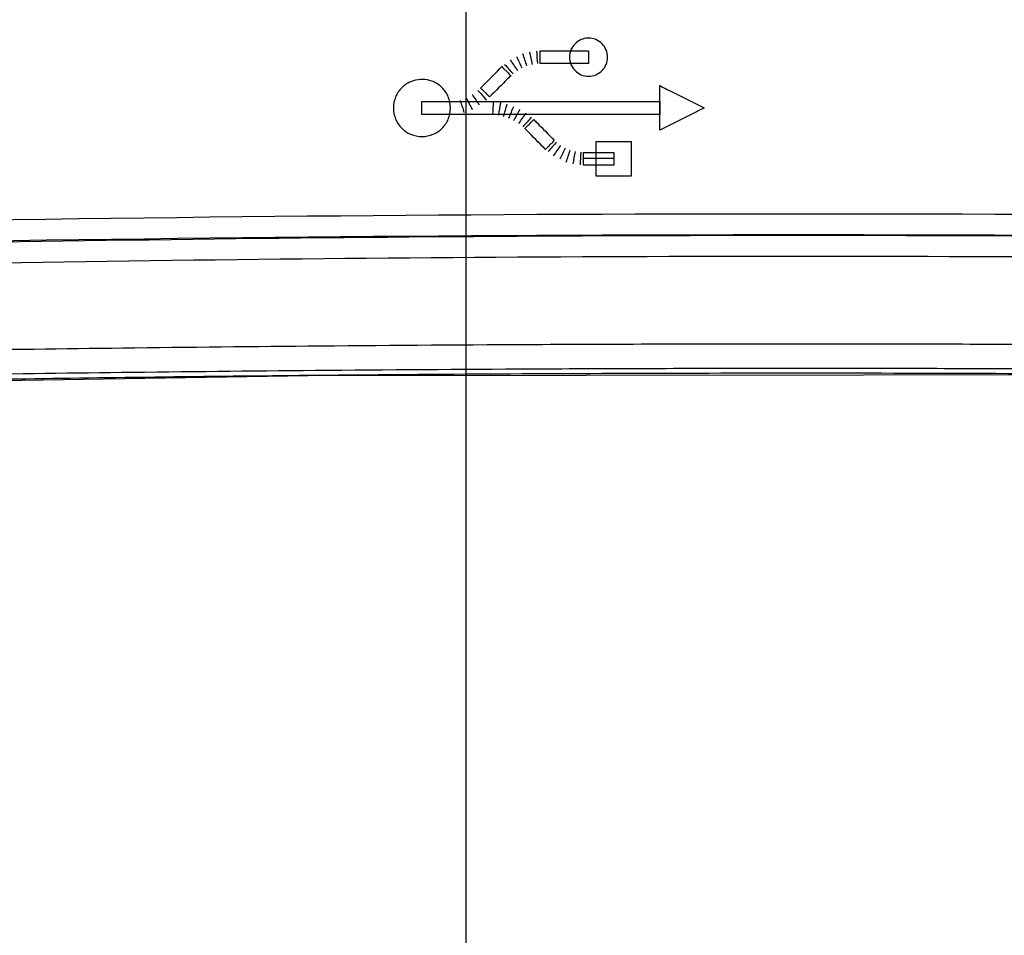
# Model space of a CAD drawing. Header units: inches. Extents: x 0 to 34, y 0 to 22.
# Tile 8 of 119: x 14.9 to 16.3, y 1.7 to 3. Entities that reach past the tile are written whole.
import ezdxf

# ---------------------------------------------------------------- set-up
doc = ezdxf.new("R2010")
doc.units = ezdxf.units.IN
doc.header["$LTSCALE"] = 1.87
doc.header["$MEASUREMENT"] = 0
doc.layers.get('0').update_dxf_attribs({"linetype": 'CONTINUOUS'})
doc.layers.add('DATUMCURVES', color=7, linetype='CONTINUOUS')
doc.layers.add('DIMENSIONS', color=7, linetype='CONTINUOUS')
doc.styles.get("Standard").update_dxf_attribs({"font": 'txt', "width": 0.8})
doc.dimstyles.new('DIMSTYLE_1', dxfattribs={"dimtxt": 0.125, "dimasz": 0.18, "dimexe": 0.18, "dimexo": 0.0625, "dimgap": 0.09, "dimtad": 0, "dimtih": 1, "dimtoh": 1, "dimdec": 3, "dimzin": 4, "dimdsep": 46, "dimtxsty": 'STANDARD', "dimblk": '_FILLED', "dimblk1": '_FILLED', "dimblk2": '_FILLED', "dimcen": 0.09, "dimadec": 0, "dimazin": 0, "dimtp": 0.001, "dimtm": 0.001, "dimtfac": 1, "dimtdec": 3, "dimtofl": 0, "dimtmove": 0, "dimatfit": 3, "dimldrblk": '_FILLED', "dimfxl": 1, "dimtolj": 1, "dimtzin": 4, "dimarcsym": 0})

# ---------------------------------------------------------------- blocks, each defined once
blk = doc.blocks.new('_FILLED')
at = {"color": 0, "linetype": 'BYBLOCK'}
blk.add_solid([(0, 0), (-1, 0.1736), (-1, -0.1736)], dxfattribs=at)
blk = doc.blocks.new('*D13')
at = {"layer": 'DIMENSIONS', "color": 2, "linetype": 'CONTINUOUS'}
for p, q in [((15.4903, 3.2343), (11.2833, 3.2306)), ((11.4083, 3.2307), (11.4085, 2.9564)), ((11.4089, 2.4572), (11.4087, 2.7064)), ((12.6283, 2.4583), (11.2839, 2.4571))]:
    blk.add_line(p, q, dxfattribs=at)
at = {"layer": 'DIMENSIONS', "color": 2, "linetype": 'CONTINUOUS', "xscale": 0.18, "yscale": 0.18, "zscale": 0.18}
for p, rotation in [((11.4083, 3.2307), 90.049944), ((11.4089, 2.4572), 270.049944)]:
    blk.add_blockref('_FILLED', p, dxfattribs=dict(at, rotation=rotation))
at = {"layer": 'DIMENSIONS', "color": 2, "linetype": 'CONTINUOUS', "width": 0.8}
for s, p in [('.773', (10.7961, 2.7689)), ('[', (11.3211, 2.7689)), ('19.65', (11.4211, 2.7689)), (']', (11.9211, 2.7689))]:
    blk.add_text(s, height=0.125, dxfattribs=at).set_placement(p)
blk = doc.blocks.new('*D14')
at = {"layer": 'DIMENSIONS', "color": 2, "linetype": 'CONTINUOUS'}
for p, q in [((15.5528, 3.1718), (15.5528, 1.4378)), ((12.5407, 2.5457), (12.5407, 1.4378)), ((12.5407, 1.5628), (13.4207, 1.5628)), ((15.5528, 1.5628), (14.8707, 1.5628))]:
    blk.add_line(p, q, dxfattribs=at)
at = {"layer": 'DIMENSIONS', "color": 2, "linetype": 'CONTINUOUS', "xscale": 0.18, "yscale": 0.18, "zscale": 0.18, "rotation": 180}
blk.add_blockref('_FILLED', (12.5407, 1.5628), dxfattribs=at)
at = {"layer": 'DIMENSIONS', "color": 2, "linetype": 'CONTINUOUS', "xscale": 0.18, "yscale": 0.18, "zscale": 0.18}
blk.add_blockref('_FILLED', (15.5528, 1.5628), dxfattribs=at)
at = {"layer": 'DIMENSIONS', "color": 2, "linetype": 'CONTINUOUS', "width": 0.8}
for s, p in [('3.012', (13.4832, 1.5003)), ('[', (14.1082, 1.5003)), ('76.51', (14.2082, 1.5003)), (']', (14.7082, 1.5003))]:
    blk.add_text(s, height=0.125, dxfattribs=at).set_placement(p)

msp = doc.modelspace()

# ---------------------------------------------------------------- linework, layer by layer
at = {"color": 7, "linetype": 'CONTINUOUS'}
msp.add_lwpolyline([(14.3018, 2.5228), (15.3265, 2.5396), (16.5214, 2.5413), (17.7578, 2.5227)], dxfattribs=at)
for radius in [75.259, 75.229]:
    msp.add_arc((16.0298, -72.4877), radius, 87.713042, 92.286958, dxfattribs=at)
for points, knots in [([(14.0455, 2.7119), (14.3759, 2.7216), (15.0373, 2.736), (16.0298, 2.7433), (17.0223, 2.736), (17.6837, 2.7216), (18.0141, 2.7119)], [0, 0, 0, 0, 0.249822, 0.5, 0.750177, 1, 1, 1, 1]), ([(14.0487, 2.682), (14.3785, 2.6916), (15.0389, 2.7061), (16.0298, 2.7133), (17.0207, 2.7061), (17.6811, 2.6916), (18.0109, 2.682)], [0, 0, 0, 0, 0.249823, 0.499999, 0.750177, 1, 1, 1, 1]), ([(18.0109, 2.5461), (17.9581, 2.5509), (17.8456, 2.5594), (17.665, 2.5679), (17.4607, 2.573), (17.2297, 2.5757), (16.9696, 2.5794), (16.678, 2.5823), (16.3549, 2.5844), (16.0128, 2.585), (15.6726, 2.5842), (15.3557, 2.5821), (15.0704, 2.5791), (14.8164, 2.5756), (14.5905, 2.5728), (14.3902, 2.5677), (14.2125, 2.5593), (14.1012, 2.5509), (14.0487, 2.5461)], [0, 0, 0, 0, 0.040162, 0.085325, 0.13685, 0.194816, 0.260203, 0.333675, 0.415513, 0.504756, 0.592559, 0.673002, 0.744639, 0.808465, 0.865301, 0.915567, 0.960089, 1, 1, 1, 1]), ([(17.9897, 2.5257), (17.937, 2.527), (17.8249, 2.5296), (17.6451, 2.5334), (17.442, 2.5373), (17.2129, 2.5411), (16.9555, 2.5445), (16.6675, 2.5474), (16.3492, 2.5494), (16.0128, 2.55), (15.6783, 2.5492), (15.366, 2.5472), (15.0843, 2.5443), (14.8328, 2.5409), (14.6088, 2.5371), (14.4098, 2.5333), (14.233, 2.5295), (14.1222, 2.527), (14.0699, 2.5257)], [0, 0, 0, 0, 0.040322, 0.085817, 0.137601, 0.195772, 0.261224, 0.334588, 0.416184, 0.504762, 0.592019, 0.672186, 0.743759, 0.807633, 0.864651, 0.915198, 0.959967, 1, 1, 1, 1]), ([(16.5017, 2.5415), (16.4509, 2.5418), (16.3026, 2.5426), (16.0622, 2.5431), (15.7855, 2.5427), (15.5449, 2.5415), (15.3965, 2.5403), (15.3351, 2.5397)], [0, 0, 0, 0, 0.130555, 0.381347, 0.618317, 0.842115, 1, 1, 1, 1]), ([(15.3189, 2.5396), (15.3044, 2.5394), (15.2148, 2.5386), (15.0565, 2.5367), (14.8496, 2.5337), (14.6579, 2.5304), (14.4771, 2.5267), (14.3596, 2.5241), (14.3018, 2.5228)], [0, 0, 0, 0, 0.043036, 0.264245, 0.466557, 0.653413, 0.82957, 1, 1, 1, 1])]:
    msp.add_open_spline(points, degree=3, knots=knots, dxfattribs=at)
msp.add_open_spline([(15.3351, 2.5397), (15.3297, 2.5397), (15.3243, 2.5396), (15.3189, 2.5396)], degree=3, dxfattribs=at)
at = {"layer": 'DATUMCURVES', "color": 40, "linetype": 'CONTINUOUS'}
for points, knots in [([(15.7275, 3.0235, 5.187), (15.7242, 3.0233, 5.187), (15.7174, 3.0218, 5.187), (15.7089, 3.016, 5.187), (15.7029, 3.0072, 5.187), (15.7006, 2.9962, 5.187), (15.7029, 2.9852, 5.187), (15.7089, 2.9764, 5.187), (15.7177, 2.9704, 5.187), (15.725, 2.9689, 5.187), (15.7287, 2.9689, 5.187)], [0, 0, 0, 0, 0.112787, 0.239672, 0.366557, 0.493442, 0.620081, 0.746721, 0.87336, 1, 1, 1, 1]), ([(15.7287, 2.9689, 5.187), (15.7324, 2.9689, 5.187), (15.7397, 2.9704, 5.187), (15.7485, 2.9764, 5.187), (15.7545, 2.9852, 5.187), (15.7568, 2.9962, 5.187), (15.7545, 3.0072, 5.187), (15.7485, 3.016, 5.187), (15.7397, 3.022, 5.187), (15.7319, 3.0236, 5.187), (15.7279, 3.0235, 5.187), (15.7275, 3.0235, 5.187)], [0, 0, 0, 0, 0.123167, 0.246334, 0.369501, 0.492668, 0.616073, 0.739479, 0.862884, 0.98629, 1, 1, 1, 1]), ([(15.6592, 3.0052, 5.187), (15.661, 3.0052, 5.187), (15.6726, 3.0052, 5.187), (15.6842, 3.0052, 5.187), (15.6939, 3.0052, 5.187)], [0, 0, 0, 0, 0.15625, 1, 1, 1, 1]), ([(15.6592, 2.9962, 5.187), (15.6592, 2.9967, 5.187), (15.6592, 2.9997, 5.187), (15.6592, 3.0026, 5.187), (15.6592, 3.0052, 5.187)], [0, 0, 0, 0, 0.15625, 1, 1, 1, 1]), ([(15.6592, 2.9872, 5.187), (15.6592, 2.9877, 5.187), (15.6592, 2.9907, 5.187), (15.6592, 2.9937, 5.187), (15.6592, 2.9962, 5.187)], [0, 0, 0, 0, 0.15625, 1, 1, 1, 1]), ([(15.6939, 3.0052, 5.187), (15.6957, 3.0052, 5.187), (15.7073, 3.0052, 5.187), (15.7189, 3.0052, 5.187), (15.7287, 3.0052, 5.187)], [0, 0, 0, 0, 0.15625, 1, 1, 1, 1]), ([(15.7287, 3.0052, 5.187), (15.7287, 3.0047, 5.187), (15.7287, 3.0017, 5.187), (15.7287, 2.9987, 5.187), (15.7287, 2.9962, 5.187)], [0, 0, 0, 0, 0.15625, 1, 1, 1, 1]), ([(15.7287, 2.9962, 5.187), (15.7287, 2.9957, 5.187), (15.7287, 2.9927, 5.187), (15.7287, 2.9898, 5.187), (15.7287, 2.9872, 5.187)], [0, 0, 0, 0, 0.15625, 1, 1, 1, 1]), ([(15.5739, 2.9518, 5.187), (15.5755, 2.9534, 5.187), (15.5857, 2.9637, 5.187), (15.5958, 2.9739, 5.187), (15.6044, 2.9826, 5.187)], [0, 0, 0, 0, 0.15625, 1, 1, 1, 1]), ([(15.6044, 2.9826, 5.187), (15.6051, 2.9819, 5.187), (15.6094, 2.9776, 5.187), (15.6137, 2.9733, 5.187), (15.6173, 2.9697, 5.187)], [0, 0, 0, 0, 0.15625, 1, 1, 1, 1]), ([(15.6939, 2.9872, 5.187), (15.6921, 2.9872, 5.187), (15.6805, 2.9872, 5.187), (15.669, 2.9872, 5.187), (15.6592, 2.9872, 5.187)], [0, 0, 0, 0, 0.15625, 1, 1, 1, 1]), ([(15.7287, 2.9872, 5.187), (15.7269, 2.9872, 5.187), (15.7153, 2.9872, 5.187), (15.7037, 2.9872, 5.187), (15.6939, 2.9872, 5.187)], [0, 0, 0, 0, 0.15625, 1, 1, 1, 1]), ([(15.6173, 2.9697, 5.187), (15.6157, 2.9681, 5.187), (15.6055, 2.958, 5.187), (15.5954, 2.9478, 5.187), (15.5868, 2.9393, 5.187)], [0, 0, 0, 0, 0.15625, 1, 1, 1, 1]), ([(15.4879, 2.9642, 5.187), (15.483, 2.964, 5.187), (15.4728, 2.9616, 5.187), (15.4601, 2.953, 5.187), (15.4511, 2.9398, 5.187), (15.4476, 2.9233, 5.187), (15.4511, 2.9068, 5.187), (15.4601, 2.8936, 5.187), (15.4732, 2.8847, 5.187), (15.4843, 2.8823, 5.187), (15.4898, 2.8823, 5.187)], [0, 0, 0, 0, 0.112676, 0.239437, 0.366197, 0.492958, 0.619718, 0.746479, 0.873239, 1, 1, 1, 1]), ([(15.4898, 2.8823, 5.187), (15.4952, 2.8823, 5.187), (15.5062, 2.8847, 5.187), (15.5194, 2.8936, 5.187), (15.5284, 2.9068, 5.187), (15.5318, 2.9233, 5.187), (15.5284, 2.9398, 5.187), (15.5194, 2.953, 5.187), (15.5062, 2.962, 5.187), (15.4946, 2.9644, 5.187), (15.4885, 2.9643, 5.187), (15.4879, 2.9642, 5.187)], [0, 0, 0, 0, 0.123286, 0.246571, 0.369857, 0.493143, 0.616428, 0.739714, 0.863, 0.986286, 1, 1, 1, 1]), ([(15.5868, 2.9393, 5.187), (15.5862, 2.9399, 5.187), (15.5819, 2.9441, 5.187), (15.5776, 2.9483, 5.187), (15.5739, 2.9518, 5.187)], [0, 0, 0, 0, 0.15625, 1, 1, 1, 1]), ([(15.8308, 2.8916, 5.187), (15.8308, 2.8949, 5.187), (15.8308, 2.9162, 5.187), (15.8308, 2.9374, 5.187), (15.8308, 2.9554, 5.187)], [0, 0, 0, 0, 0.15625, 1, 1, 1, 1]), ([(15.8308, 2.9554, 5.187), (15.8341, 2.9537, 5.187), (15.8554, 2.9431, 5.187), (15.8766, 2.9324, 5.187), (15.8946, 2.9235, 5.187)], [0, 0, 0, 0, 0.15625, 1, 1, 1, 1]), ([(15.4898, 2.9233, 5.187), (15.4898, 2.9238, 5.187), (15.4898, 2.9268, 5.187), (15.4898, 2.9299, 5.187), (15.4898, 2.9324, 5.187)], [0, 0, 0, 0, 0.15625, 1, 1, 1, 1]), ([(15.4898, 2.9324, 5.187), (15.4986, 2.9324, 5.187), (15.5555, 2.9324, 5.187), (15.6123, 2.9324, 5.187), (15.6603, 2.9324, 5.187)], [0, 0, 0, 0, 0.15625, 1, 1, 1, 1]), ([(15.6603, 2.9324, 5.187), (15.6692, 2.9324, 5.187), (15.726, 2.9324, 5.187), (15.7828, 2.9324, 5.187), (15.8308, 2.9324, 5.187)], [0, 0, 0, 0, 0.15625, 1, 1, 1, 1]), ([(15.8308, 2.9324, 5.187), (15.8308, 2.932, 5.187), (15.8308, 2.9289, 5.187), (15.8308, 2.9259, 5.187), (15.8308, 2.9233, 5.187)], [0, 0, 0, 0, 0.15625, 1, 1, 1, 1]), ([(15.8946, 2.9235, 5.187), (15.8912, 2.9218, 5.187), (15.87, 2.9112, 5.187), (15.8487, 2.9006, 5.187), (15.8308, 2.8916, 5.187)], [0, 0, 0, 0, 0.15625, 1, 1, 1, 1]), ([(15.4898, 2.9142, 5.187), (15.4898, 2.9146, 5.187), (15.4898, 2.9177, 5.187), (15.4898, 2.9207, 5.187), (15.4898, 2.9233, 5.187)], [0, 0, 0, 0, 0.15625, 1, 1, 1, 1]), ([(15.6603, 2.9142, 5.187), (15.6514, 2.9142, 5.187), (15.5946, 2.9142, 5.187), (15.5377, 2.9142, 5.187), (15.4898, 2.9142, 5.187)], [0, 0, 0, 0, 0.15625, 1, 1, 1, 1]), ([(15.8308, 2.9142, 5.187), (15.8219, 2.9142, 5.187), (15.7651, 2.9142, 5.187), (15.7082, 2.9142, 5.187), (15.6603, 2.9142, 5.187)], [0, 0, 0, 0, 0.15625, 1, 1, 1, 1]), ([(15.8308, 2.9233, 5.187), (15.8308, 2.9228, 5.187), (15.8308, 2.9198, 5.187), (15.8308, 2.9167, 5.187), (15.8308, 2.9142, 5.187)], [0, 0, 0, 0, 0.15625, 1, 1, 1, 1]), ([(15.6373, 2.8937, 5.187), (15.638, 2.8944, 5.187), (15.6423, 2.8987, 5.187), (15.6466, 2.903, 5.187), (15.6502, 2.9067, 5.187)], [0, 0, 0, 0, 0.15625, 1, 1, 1, 1]), ([(15.6502, 2.9067, 5.187), (15.6518, 2.9051, 5.187), (15.6616, 2.8952, 5.187), (15.6713, 2.8853, 5.187), (15.6796, 2.8769, 5.187)], [0, 0, 0, 0, 0.15625, 1, 1, 1, 1]), ([(15.6671, 2.864, 5.187), (15.6655, 2.8656, 5.187), (15.6556, 2.8755, 5.187), (15.6457, 2.8854, 5.187), (15.6373, 2.8937, 5.187)], [0, 0, 0, 0, 0.15625, 1, 1, 1, 1]), ([(15.6796, 2.8769, 5.187), (15.679, 2.8762, 5.187), (15.6748, 2.8719, 5.187), (15.6706, 2.8676, 5.187), (15.6671, 2.864, 5.187)], [0, 0, 0, 0, 0.15625, 1, 1, 1, 1]), ([(15.7398, 2.8257, 5.187), (15.7398, 2.8283, 5.187), (15.7398, 2.8449, 5.187), (15.7398, 2.8615, 5.187), (15.7398, 2.8755, 5.187)], [0, 0, 0, 0, 0.15625, 1, 1, 1, 1]), ([(15.7398, 2.8755, 5.187), (15.7424, 2.8755, 5.187), (15.7591, 2.8755, 5.187), (15.7759, 2.8755, 5.187), (15.79, 2.8755, 5.187)], [0, 0, 0, 0, 0.15625, 1, 1, 1, 1]), ([(15.79, 2.8755, 5.187), (15.79, 2.8729, 5.187), (15.79, 2.8563, 5.187), (15.79, 2.8397, 5.187), (15.79, 2.8257, 5.187)], [0, 0, 0, 0, 0.15625, 1, 1, 1, 1]), ([(15.7215, 2.8597, 5.187), (15.7238, 2.8597, 5.187), (15.7382, 2.8597, 5.187), (15.7527, 2.8597, 5.187), (15.7649, 2.8597, 5.187)], [0, 0, 0, 0, 0.15625, 1, 1, 1, 1]), ([(15.7215, 2.8414, 5.187), (15.7215, 2.8424, 5.187), (15.7215, 2.8485, 5.187), (15.7215, 2.8546, 5.187), (15.7215, 2.8597, 5.187)], [0, 0, 0, 0, 0.15625, 1, 1, 1, 1]), ([(15.7649, 2.8597, 5.187), (15.7649, 2.8588, 5.187), (15.7649, 2.8527, 5.187), (15.7649, 2.8466, 5.187), (15.7649, 2.8414, 5.187)], [0, 0, 0, 0, 0.15625, 1, 1, 1, 1]), ([(15.7649, 2.8414, 5.187), (15.7626, 2.8414, 5.187), (15.7482, 2.8414, 5.187), (15.7337, 2.8414, 5.187), (15.7215, 2.8414, 5.187)], [0, 0, 0, 0, 0.15625, 1, 1, 1, 1]), ([(15.79, 2.8257, 5.187), (15.7874, 2.8257, 5.187), (15.7706, 2.8257, 5.187), (15.7539, 2.8257, 5.187), (15.7398, 2.8257, 5.187)], [0, 0, 0, 0, 0.15625, 1, 1, 1, 1])]:
    msp.add_open_spline(points, degree=3, knots=knots, dxfattribs=at)
for points in [[(15.6252, 2.9973, 5.187), (15.6278, 2.9918, 5.187), (15.6304, 2.9863, 5.187), (15.633, 2.9808, 5.187)], [(15.6402, 2.9837, 5.187), (15.6383, 2.9894, 5.187), (15.6364, 2.9951, 5.187), (15.6345, 3.0009, 5.187)], [(15.6442, 3.0037, 5.187), (15.6454, 2.9978, 5.187), (15.6465, 2.9918, 5.187), (15.6477, 2.9858, 5.187)], [(15.6542, 3.0048, 5.187), (15.6545, 2.9988, 5.187), (15.6549, 2.9929, 5.187), (15.6553, 2.9869, 5.187)], [(15.6083, 2.9858, 5.187), (15.6124, 2.9813, 5.187), (15.6164, 2.9768, 5.187), (15.6205, 2.9722, 5.187)], [(15.6162, 2.9923, 5.187), (15.6197, 2.9871, 5.187), (15.6231, 2.982, 5.187), (15.6266, 2.9769, 5.187)], [(15.5725, 2.9274, 5.187), (15.569, 2.9324, 5.187), (15.5656, 2.9374, 5.187), (15.5621, 2.9425, 5.187)], [(15.57, 2.9486, 5.187), (15.5741, 2.944, 5.187), (15.5781, 2.9395, 5.187), (15.5822, 2.9349, 5.187)], [(15.5445, 2.9339, 5.187), (15.5465, 2.9281, 5.187), (15.5484, 2.9224, 5.187), (15.5503, 2.9167, 5.187)], [(15.5535, 2.9375, 5.187), (15.5562, 2.9321, 5.187), (15.559, 2.9267, 5.187), (15.5617, 2.9213, 5.187)], [(15.5915, 2.9142, 5.187), (15.5918, 2.9201, 5.187), (15.5922, 2.9261, 5.187), (15.5926, 2.9321, 5.187)], [(15.6022, 2.931, 5.187), (15.6013, 2.925, 5.187), (15.6003, 2.9191, 5.187), (15.5994, 2.9131, 5.187)], [(15.6069, 2.9113, 5.187), (15.6086, 2.9171, 5.187), (15.6102, 2.923, 5.187), (15.6119, 2.9289, 5.187)], [(15.6144, 2.9088, 5.187), (15.6168, 2.9144, 5.187), (15.6192, 2.92, 5.187), (15.6216, 2.9256, 5.187)], [(15.6216, 2.9052, 5.187), (15.6245, 2.9106, 5.187), (15.6275, 2.916, 5.187), (15.6305, 2.9213, 5.187)], [(15.6388, 2.916, 5.187), (15.6353, 2.9111, 5.187), (15.6318, 2.9062, 5.187), (15.6284, 2.9013, 5.187)], [(15.6467, 2.9099, 5.187), (15.6426, 2.9053, 5.187), (15.6385, 2.9008, 5.187), (15.6345, 2.8963, 5.187)], [(15.6828, 2.8744, 5.187), (15.6788, 2.8699, 5.187), (15.6747, 2.8653, 5.187), (15.6707, 2.8608, 5.187)], [(15.6785, 2.8547, 5.187), (15.682, 2.8597, 5.187), (15.6855, 2.8647, 5.187), (15.6889, 2.8697, 5.187)], [(15.6954, 2.8658, 5.187), (15.6928, 2.8604, 5.187), (15.6901, 2.8551, 5.187), (15.6875, 2.8497, 5.187)], [(15.6968, 2.8458, 5.187), (15.6987, 2.8515, 5.187), (15.7006, 2.8572, 5.187), (15.7025, 2.8629, 5.187)], [(15.7065, 2.8432, 5.187), (15.7077, 2.8491, 5.187), (15.7089, 2.8549, 5.187), (15.71, 2.8608, 5.187)], [(15.7176, 2.8601, 5.187), (15.7172, 2.854, 5.187), (15.7169, 2.8479, 5.187), (15.7165, 2.8418, 5.187)], [(15.7649, 2.8508, 5.187), (15.7504, 2.8508, 5.187), (15.736, 2.8508, 5.187), (15.7215, 2.8508, 5.187)]]:
    msp.add_open_spline(points, degree=3, dxfattribs=at)

# ---------------------------------------------------------------- dimensions: what is measured, and where the dimension line sits
at = {"layer": 'DIMENSIONS', "color": 2, "linetype": 'CONTINUOUS'}
dim = msp.add_linear_dim(base=(11.40827, 3.2307), p1=(12.62833, 2.45831), p2=(15.49029, 3.23426), angle=90.04994, dimstyle='DIMSTYLE_1', dxfattribs=at)
dim.commit()
dim.dimension.update_dxf_attribs({"geometry": '*D13', "text_midpoint": (11.40861, 2.83137), "dimtype": 160})
dim = msp.add_linear_dim(base=(15.5528, 1.5628), p1=(12.5407, 2.5457), p2=(15.5528, 3.1718), dimstyle='DIMSTYLE_1', dxfattribs=at)
dim.commit()
dim.dimension.update_dxf_attribs({"geometry": '*D14', "text_midpoint": (14.1457, 1.5628), "dimtype": 160})

doc.saveas('drawing.dxf')
